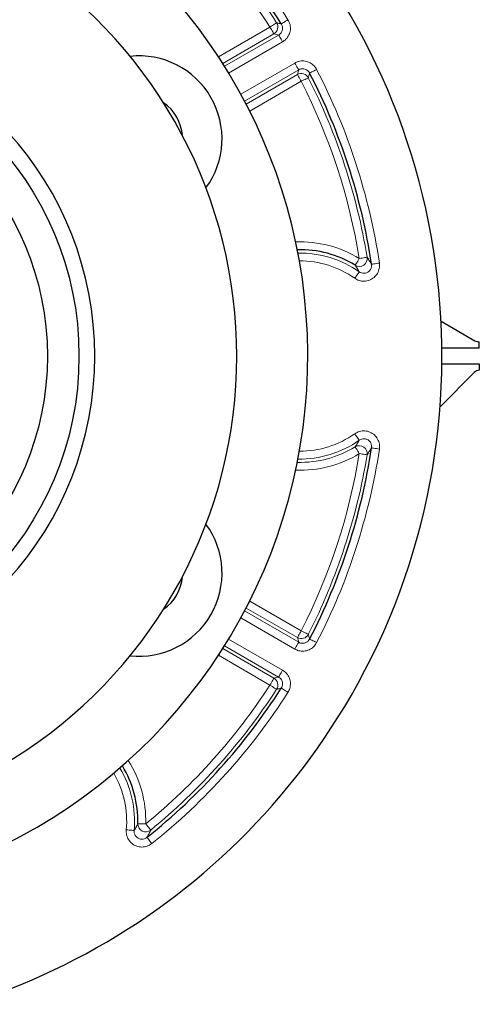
# Model space of a CAD drawing. Header units: millimetres. Extents: x 0 to 4205, y 0 to 2970.
# Tile 13 of 28: x 2362 to 2391, y 335 to 397. Entities that reach past the tile are written whole.
import ezdxf

# ---------------------------------------------------------------- set-up
doc = ezdxf.new("R2010")
doc.units = ezdxf.units.MM
doc.header["$LTSCALE"] = 5

msp = doc.modelspace()

# ---------------------------------------------------------------- linework, layer by layer
at = {"color": 8, "linetype": 'Continuous', "lineweight": 18}
for p, q in [((2374.499077, 394.488343), (2377.755337, 396.368333)), ((2378.005186, 395.935603), (2374.75963, 394.061782)), ((2374.872296, 393.883475), (2378.302226, 395.86375)), ((2378.552074, 395.43099), (2375.134977, 393.458136)), ((2374.489986, 394.478955), (2374.499077, 394.488343)), ((2375.907687, 392.119773), (2379.324785, 394.092627)), ((2379.574632, 393.659868), (2376.144702, 391.679593)), ((2376.242779, 391.492881), (2379.488334, 393.366702)), ((2379.738182, 392.933943), (2376.481921, 391.053953)), ((2376.481921, 391.053953), (2376.469248, 391.050764)), ((2376.469248, 360.035785), (2376.481921, 360.032596)), ((2376.481921, 360.032596), (2379.738182, 358.152606)), ((2376.144702, 359.406956), (2379.574632, 357.426681)), ((2379.488334, 357.719847), (2376.242779, 359.593668)), ((2379.324785, 356.993922), (2375.907687, 358.966776)), ((2378.302226, 355.222799), (2374.872296, 357.203074)), ((2375.134977, 357.628413), (2378.552074, 355.655559)), ((2374.499077, 356.598206), (2374.489986, 356.607594)), ((2377.755337, 354.718216), (2374.499077, 356.598206)), ((2374.75963, 357.024767), (2378.005186, 355.150946))]:
    msp.add_line(p, q, dxfattribs=at)
at = {"color": 7, "linetype": 'Continuous', "lineweight": 25}
for p, q in [((2388.594398, 377.747842), (2390.737973, 376.510271)), ((2391.02095, 376.043268), (2388.648043, 376.043268)), ((2391.02095, 376.043268), (2391.02095, 376.444348)), ((2388.648043, 375.043281), (2391.02095, 375.043281)), ((2391.02095, 375.043281), (2391.02095, 374.642172)), ((2390.700372, 374.496826), (2388.530493, 372.326948))]:
    msp.add_line(p, q, dxfattribs=at)
at = {"color": 8, "linetype": 'Continuous', "lineweight": 18, "flags": 128}
for points in [[(2377.755337, 396.368333), (2377.835378, 396.420248), (2377.912477, 396.470287), (2377.983801, 396.51654), (2378.046731, 396.557369), (2378.098954, 396.591224), (2378.13855, 396.616914), (2378.164064, 396.633484), (2378.17456, 396.640279)], [(2378.473161, 396.566012), (2378.483696, 396.572747), (2378.509305, 396.589168), (2378.549049, 396.614619), (2378.601465, 396.648177), (2378.66463, 396.688648), (2378.73622, 396.734484), (2378.813606, 396.784075), (2378.893945, 396.835514)], [(2378.005186, 395.935603), (2377.99893, 395.946421), (2377.983725, 395.972767), (2377.960125, 396.013626), (2377.929002, 396.067538), (2377.891498, 396.132507), (2377.84899, 396.206119), (2377.803041, 396.285721), (2377.755337, 396.368333)], [(2378.302226, 395.86375), (2378.308481, 395.852902), (2378.323687, 395.826586), (2378.347287, 395.785697), (2378.37841, 395.731785), (2378.415914, 395.666846), (2378.458422, 395.593204), (2378.504371, 395.513632), (2378.552074, 395.43099)], [(2374.499077, 394.488343), (2374.546779, 394.405731), (2374.592729, 394.326129), (2374.617036, 394.284018)], [(2379.324785, 394.092627), (2379.372487, 394.009986), (2379.418436, 393.930413), (2379.460944, 393.856772), (2379.498448, 393.791833), (2379.529573, 393.73792), (2379.553171, 393.697031), (2379.568378, 393.670716), (2379.574632, 393.659868)], [(2379.738182, 392.933943), (2379.69048, 393.016585), (2379.64453, 393.096157), (2379.602023, 393.169799), (2379.564518, 393.234738), (2379.533393, 393.28865), (2379.509796, 393.329539), (2379.494589, 393.355884), (2379.488334, 393.366702)], [(2380.712073, 393.686422), (2380.627342, 393.642583), (2380.545722, 393.600353), (2380.470216, 393.561282), (2380.403597, 393.526801), (2380.348314, 393.49819), (2380.306397, 393.476494), (2380.279386, 393.462517), (2380.268276, 393.456765)], [(2380.183296, 393.161037), (2380.172152, 393.155344), (2380.145062, 393.141546), (2380.10302, 393.120088), (2380.047573, 393.091806), (2379.980756, 393.057712), (2379.905026, 393.019088), (2379.823165, 392.977305), (2379.738182, 392.933943)], [(2376.363962, 391.258278), (2376.38827, 391.216167), (2376.434219, 391.136565), (2376.481921, 391.053953)], [(2383.1564, 381.291934), (2383.162914, 381.302603), (2383.178748, 381.328591), (2383.20332, 381.368884), (2383.235727, 381.422021), (2383.274779, 381.486066), (2383.319041, 381.558665), (2383.366885, 381.637104), (2383.416556, 381.718554)], [(2383.416556, 381.718554), (2383.510709, 381.733962), (2383.601403, 381.748804), (2383.685306, 381.762513), (2383.759333, 381.774612), (2383.820763, 381.784656), (2383.867342, 381.792285), (2383.897355, 381.797173), (2383.9097, 381.799199)], [(2383.122517, 380.46477), (2383.17751, 380.542733), (2383.230481, 380.617835), (2383.279486, 380.687304), (2383.322723, 380.748608), (2383.358603, 380.79948), (2383.385807, 380.838045), (2383.403337, 380.8629), (2383.410549, 380.873122)], [(2384.686794, 381.430485), (2384.592457, 381.416269), (2384.501586, 381.40256), (2384.417521, 381.389864), (2384.34335, 381.378689), (2384.281799, 381.36939), (2384.235131, 381.362357), (2384.205058, 381.357827), (2384.192687, 381.355949)], [(2383.410549, 370.213427), (2383.403337, 370.223649), (2383.385807, 370.248505), (2383.358603, 370.287069), (2383.322723, 370.337941), (2383.279486, 370.399245), (2383.230481, 370.468714), (2383.17751, 370.543816), (2383.122517, 370.621779)], [(2383.416556, 369.367965), (2383.366885, 369.449445), (2383.319041, 369.527884), (2383.274779, 369.600483), (2383.235727, 369.664528), (2383.20332, 369.717666), (2383.178748, 369.757958), (2383.162914, 369.783946), (2383.1564, 369.794615)], [(2384.192687, 369.73057), (2384.205058, 369.728722), (2384.235131, 369.724192), (2384.281799, 369.717159), (2384.34335, 369.707861), (2384.417521, 369.696685), (2384.501586, 369.683989), (2384.592457, 369.67028), (2384.686794, 369.656064)], [(2383.9097, 369.28735), (2383.897355, 369.289347), (2383.867342, 369.294264), (2383.820763, 369.301893), (2383.759333, 369.311937), (2383.685306, 369.324037), (2383.601403, 369.337746), (2383.510709, 369.352587), (2383.416556, 369.367965)], [(2376.481921, 360.032596), (2376.434219, 359.949984), (2376.38827, 359.870382), (2376.363962, 359.828272)], [(2379.488334, 357.719847), (2379.494589, 357.730665), (2379.509796, 357.75701), (2379.533393, 357.797899), (2379.564518, 357.851811), (2379.602023, 357.916751), (2379.64453, 357.990392), (2379.69048, 358.069964), (2379.738182, 358.152606)], [(2379.738182, 358.152606), (2379.823165, 358.109244), (2379.905026, 358.067461), (2379.980756, 358.028837), (2380.047573, 357.994743), (2380.10302, 357.966461), (2380.145062, 357.945003), (2380.172152, 357.931175), (2380.183296, 357.925512)], [(2379.574632, 357.426681), (2379.568378, 357.415833), (2379.553171, 357.389488), (2379.529573, 357.348629), (2379.498448, 357.294717), (2379.460944, 357.229747), (2379.418436, 357.156136), (2379.372487, 357.076534), (2379.324785, 356.993922)], [(2380.268276, 357.629784), (2380.279386, 357.624032), (2380.306397, 357.610055), (2380.348314, 357.588359), (2380.403597, 357.559749), (2380.470216, 357.525267), (2380.545722, 357.486196), (2380.627342, 357.443967), (2380.712073, 357.400127)], [(2374.617036, 356.802531), (2374.592729, 356.76042), (2374.546779, 356.680818), (2374.499077, 356.598206)], [(2378.552074, 355.655559), (2378.504371, 355.572917), (2378.458422, 355.493345), (2378.415914, 355.419703), (2378.37841, 355.354764), (2378.347287, 355.300852), (2378.323687, 355.259963), (2378.308481, 355.233648), (2378.302226, 355.222799)], [(2377.755337, 354.718216), (2377.803041, 354.800828), (2377.84899, 354.880401), (2377.891498, 354.954042), (2377.929002, 355.019011), (2377.960125, 355.072894), (2377.983725, 355.113783), (2377.99893, 355.140128), (2378.005186, 355.150946)], [(2378.17456, 354.44627), (2378.164064, 354.453065), (2378.13855, 354.469635), (2378.098954, 354.495325), (2378.046731, 354.52918), (2377.983801, 354.570009), (2377.912477, 354.616263), (2377.835378, 354.666301), (2377.755337, 354.718216)], [(2378.893945, 354.251035), (2378.813606, 354.302474), (2378.73622, 354.352065), (2378.66463, 354.397901), (2378.601465, 354.438373), (2378.549049, 354.47193), (2378.509305, 354.497381), (2378.483696, 354.513802), (2378.473161, 354.520538)], [(2369.382162, 345.936932), (2369.394669, 345.936634), (2369.425073, 345.935889), (2369.472256, 345.934757), (2369.534485, 345.933267), (2369.609473, 345.931478), (2369.694464, 345.929452), (2369.786337, 345.927247), (2369.881714, 345.924952)], [(2368.648886, 345.552691), (2368.743898, 345.544048), (2368.835419, 345.535733), (2368.920086, 345.528015), (2368.994786, 345.52122), (2369.056777, 345.515587), (2369.10378, 345.511325), (2369.134067, 345.508554), (2369.146526, 345.507421)], [(2369.881714, 345.924952), (2369.942124, 345.851102), (2370.000314, 345.779963), (2370.054146, 345.71419), (2370.101643, 345.656105), (2370.141057, 345.607944), (2370.170943, 345.571407), (2370.1902, 345.547863), (2370.198121, 345.538177)], [(2370.267345, 344.680854), (2370.207855, 344.755419), (2370.15055, 344.827273), (2370.097538, 344.893732), (2370.050765, 344.952383), (2370.01195, 345.00105), (2369.98252, 345.037945), (2369.963557, 345.061727), (2369.955755, 345.071503)]]:
    msp.add_lwpolyline(points, dxfattribs=at)
at = {"color": 7, "linetype": 'Continuous', "lineweight": 25}
for centre, radius in [((2345.650949, 375.543272), 20.000003), ((2345.650954, 375.543283), 18.000002)]:
    msp.add_circle(centre, radius, dxfattribs=at)
for centre, radius, start, end in [((2345.650944, 375.543269), 42.999998, 134.20241857, 330.00002069), ((2345.650983, 375.54328), 42.99997, 329.99998144, 45.79759759), ((2345.651136, 375.543435), 38.977352, 32.63964797, 50.3245903), ((2345.650927, 375.543276), 34.500022, 290.35443394, 54.56982073), ((2345.650952, 375.54327), 29.999996, 294.79386085, 47.35769), ((2345.650954, 375.543275), 20.999996, 275.46501347, 84.53498653), ((2369.466665, 389.293273), 5.249988, 323.72697818, 96.27308844), ((2345.651386, 375.543405), 38.977141, 8.57633837, 27.36041499), ((2369.466629, 389.293272), 2.750019, 4.2121876, 55.78733902), ((2379.650926, 375.54325), 6.73318, 58.62569652, 91.38713303), ((2390.98803, 376.943346), 0.500083, 239.99793118, 273.77442), ((2391.053778, 374.143556), 0.499695, 93.76680782, 135.01104493), ((2345.651232, 375.543208), 38.977307, 332.63960503, 351.4235588), ((2369.466636, 361.793274), 5.250013, 263.72726578, 36.27284525), ((2369.466566, 361.793313), 2.750084, 304.21331613, 355.78715725), ((2345.651302, 375.542987), 38.977145, 308.57631837, 327.36037709), ((2362.650944, 346.098413), 6.733155, 358.6257446, 31.38732731)]:
    msp.add_arc(centre, radius, start, end, dxfattribs=at)
at = {"color": 8, "linetype": 'Continuous', "lineweight": 18}
for centre, radius, start, end in [((2345.651062, 375.543387), 38.266994, 32.97009545, 50.71340806), ((2345.650624, 375.543021), 38.767264, 32.97021133, 50.71326476), ((2345.65104, 375.543369), 39.477161, 32.63964055, 49.45809061), ((2377.754331, 396.368591), 0.500407, 300.08621428, 32.88360112), ((2379.737885, 392.932956), 0.500412, 27.11553686, 119.91347335), ((2345.650818, 375.543223), 39.477427, 8.57650211, 27.36027482), ((2345.651372, 375.543398), 38.266717, 9.28651002, 27.02994764), ((2345.651059, 375.543306), 38.766736, 9.2865821, 27.02986277), ((2379.650923, 375.543204), 7.232906, 58.62580751, 92.1046032), ((2379.651127, 375.543756), 6.521917, 54.80022873, 91.07284882), ((2379.651054, 375.543642), 6.022338, 54.80008403, 90.28402179), ((2383.415266, 381.720479), 0.500662, 238.86561516, 9.04629431), ((2379.650967, 375.543181), 6.022612, 269.71681076, 305.19908343), ((2379.650769, 375.543888), 6.733765, 268.61432898, 301.37284147), ((2379.650929, 375.543437), 6.522556, 268.92899137, 305.19793109), ((2345.650818, 375.543326), 39.477427, 332.63972518, 351.42349789), ((2383.415266, 369.36607), 0.500662, 350.95370569, 121.13438484), ((2379.650958, 375.543386), 7.232949, 267.89513273, 301.37366348), ((2345.651186, 375.543229), 38.266918, 332.9700757, 350.71337646), ((2345.651059, 375.543243), 38.766736, 332.97013723, 350.7134179), ((2379.737885, 358.153593), 0.500412, 240.08652665, 332.88446314), ((2345.651062, 375.543162), 38.266994, 309.28659194, 327.02990455), ((2377.754331, 354.717958), 0.500407, 327.11639888, 59.91378572), ((2345.650624, 375.543529), 38.767264, 309.28673524, 327.02978867), ((2345.651247, 375.543023), 39.476902, 308.57635279, 327.36039031), ((2362.650975, 346.098421), 7.232819, 358.62570569, 32.10488985), ((2362.650974, 346.098416), 6.022688, 354.80120575, 30.28311425), ((2362.651184, 346.098455), 6.522176, 354.8007763, 31.07186175), ((2369.882727, 345.927009), 0.500663, 178.86434841, 309.04660558)]:
    msp.add_arc(centre, radius, start, end, dxfattribs=at)
for points, knots in [([(2378.17456, 396.640279), (2378.191058, 396.636198), (2378.273465, 396.615812), (2378.372992, 396.591027), (2378.456013, 396.570294), (2378.473161, 396.566012)], [0, 0, 0, 0, 0.165699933, 0.827676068, 1, 1, 1, 1]), ([(2378.473161, 396.566012), (2378.498915, 396.515699), (2378.550408, 396.415105), (2378.558787, 396.242406), (2378.512886, 396.078907), (2378.422371, 395.946065), (2378.33911, 395.88902), (2378.302226, 395.86375)], [0, 0, 0, 0, 0.208748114, 0.417369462, 0.625818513, 0.834237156, 1, 1, 1, 1]), ([(2378.552074, 395.43099), (2378.625703, 395.481584), (2378.791968, 395.595833), (2378.972634, 395.86157), (2379.064396, 396.188466), (2379.047925, 396.533707), (2378.945271, 396.734914), (2378.893945, 396.835514)], [0, 0, 0, 0, 0.165684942, 0.374140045, 0.582666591, 0.791341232, 1, 1, 1, 1]), ([(2378.302226, 395.86375), (2378.257036, 395.874731), (2378.158048, 395.898785), (2378.059011, 395.922639), (2378.005186, 395.935603)], [0, 0, 0, 0, 0.456518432, 1, 1, 1, 1]), ([(2380.712073, 393.686422), (2380.664921, 393.762301), (2380.558446, 393.933644), (2380.301322, 394.126353), (2379.979011, 394.233113), (2379.633375, 394.232522), (2379.427646, 394.139258), (2379.324785, 394.092627)], [0, 0, 0, 0, 0.165684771, 0.3741339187, 0.5826595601, 0.7913350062, 1, 1, 1, 1]), ([(2379.488334, 393.366702), (2379.504024, 393.419794), (2379.532893, 393.517485), (2379.56155, 393.61524), (2379.574632, 393.659868)], [0, 0, 0, 0, 0.543462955, 1, 1, 1, 1]), ([(2379.574632, 393.659868), (2379.62608, 393.683278), (2379.728942, 393.730081), (2379.901839, 393.730508), (2380.063041, 393.677121), (2380.191575, 393.580587), (2380.244727, 393.494781), (2380.268276, 393.456765)], [0, 0, 0, 0, 0.208756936, 0.417375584, 0.62579574, 0.834211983, 1, 1, 1, 1]), ([(2380.268276, 393.456765), (2380.263615, 393.440473), (2380.240278, 393.358902), (2380.211962, 393.260323), (2380.188212, 393.178063), (2380.183296, 393.161037)], [0, 0, 0, 0, 0.165220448, 0.827212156, 1, 1, 1, 1]), ([(2383.9097, 381.799199), (2383.962872, 381.718479), (2384.059312, 381.572073), (2384.15138, 381.422883), (2384.192687, 381.355949)], [0, 0, 0, 0, 0.551349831, 1, 1, 1, 1]), ([(2384.686794, 381.430485), (2384.692682, 381.317277), (2384.704458, 381.090837), (2384.578394, 380.768268), (2384.360937, 380.505594), (2384.066882, 380.330205), (2383.733619, 380.26374), (2383.400402, 380.304153), (2383.212749, 380.412616), (2383.122517, 380.46477)], [0, 0, 0, 0, 0.144939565, 0.289910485, 0.434455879, 0.57854255, 0.722446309, 0.866539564, 1, 1, 1, 1]), ([(2383.410549, 380.873122), (2383.373531, 380.936271), (2383.29094, 381.077162), (2383.20424, 381.215565), (2383.1564, 381.291934)], [0, 0, 0, 0, 0.448211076, 1, 1, 1, 1]), ([(2384.192687, 381.355949), (2384.195846, 381.299051), (2384.202158, 381.185384), (2384.139632, 381.023337), (2384.031098, 380.891491), (2383.883912, 380.803766), (2383.716918, 380.770914), (2383.549873, 380.791959), (2383.455828, 380.846745), (2383.410549, 380.873122)], [0, 0, 0, 0, 0.145335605, 0.290342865, 0.43462583, 0.578321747, 0.721976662, 0.86614401, 1, 1, 1, 1]), ([(2383.122517, 370.621779), (2383.221088, 370.677771), (2383.418243, 370.789763), (2383.763096, 370.82156), (2384.095386, 370.744949), (2384.383911, 370.560584), (2384.592674, 370.292463), (2384.705878, 369.976465), (2384.692991, 369.760105), (2384.686794, 369.656064)], [0, 0, 0, 0, 0.144942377, 0.28990361, 0.434454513, 0.578542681, 0.722446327, 0.866533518, 1, 1, 1, 1]), ([(2383.410549, 370.213427), (2383.460006, 370.241759), (2383.558797, 370.298351), (2383.731696, 370.31508), (2383.898185, 370.277095), (2384.042578, 370.184847), (2384.14675, 370.050257), (2384.202825, 369.891501), (2384.195981, 369.782871), (2384.192687, 369.73057)], [0, 0, 0, 0, 0.145360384, 0.2903595, 0.434636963, 0.578326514, 0.721974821, 0.866143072, 1, 1, 1, 1]), ([(2383.1564, 369.794615), (2383.20424, 369.870984), (2383.29094, 370.009388), (2383.373531, 370.150278), (2383.410549, 370.213427)], [0, 0, 0, 0, 0.5517889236, 1, 1, 1, 1]), ([(2384.192687, 369.73057), (2384.151379, 369.663646), (2384.059303, 369.514471), (2383.962871, 369.368071), (2383.9097, 369.28735)], [0, 0, 0, 0, 0.448623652, 1, 1, 1, 1]), ([(2380.183296, 357.925512), (2380.188011, 357.909181), (2380.211557, 357.827616), (2380.239879, 357.729038), (2380.263416, 357.646772), (2380.268276, 357.629784)], [0, 0, 0, 0, 0.165729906, 0.827726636, 1, 1, 1, 1]), ([(2379.324785, 356.993922), (2379.405417, 356.955459), (2379.587493, 356.868607), (2379.907952, 356.844994), (2380.236928, 356.928979), (2380.527683, 357.115862), (2380.65061, 357.305372), (2380.712073, 357.400127)], [0, 0, 0, 0, 0.165685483, 0.374133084, 0.58265538, 0.791328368, 1, 1, 1, 1]), ([(2379.574632, 357.426681), (2379.56155, 357.47131), (2379.532893, 357.569064), (2379.504024, 357.666755), (2379.488334, 357.719847)], [0, 0, 0, 0, 0.456537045, 1, 1, 1, 1]), ([(2380.268276, 357.629784), (2380.237582, 357.582311), (2380.176219, 357.487405), (2380.030831, 357.393822), (2379.866298, 357.35183), (2379.706001, 357.363798), (2379.614963, 357.407376), (2379.574632, 357.426681)], [0, 0, 0, 0, 0.208781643, 0.417389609, 0.625810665, 0.834228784, 1, 1, 1, 1]), ([(2378.893945, 354.251035), (2378.936084, 354.329807), (2379.031238, 354.507685), (2379.069574, 354.826715), (2379.000839, 355.159209), (2378.82753, 355.458251), (2378.643894, 355.589789), (2378.552074, 355.655559)], [0, 0, 0, 0, 0.165682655, 0.374132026, 0.582652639, 0.791322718, 1, 1, 1, 1]), ([(2378.005186, 355.150946), (2378.059011, 355.16391), (2378.158048, 355.187764), (2378.257036, 355.211818), (2378.302226, 355.222799)], [0, 0, 0, 0, 0.543481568, 1, 1, 1, 1]), ([(2378.302226, 355.222799), (2378.348223, 355.189956), (2378.440194, 355.124286), (2378.526998, 354.974757), (2378.561364, 354.808451), (2378.542032, 354.648871), (2378.494303, 354.559934), (2378.473161, 354.520538)], [0, 0, 0, 0, 0.208742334, 0.417375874, 0.625791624, 0.834238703, 1, 1, 1, 1]), ([(2378.473161, 354.520538), (2378.456716, 354.516423), (2378.37441, 354.495829), (2378.274866, 354.471116), (2378.191763, 354.450531), (2378.17456, 354.44627)], [0, 0, 0, 0, 0.1652766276, 0.8272058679, 1, 1, 1, 1]), ([(2369.146526, 345.507421), (2369.182704, 345.571053), (2369.263424, 345.713028), (2369.33994, 345.857314), (2369.382162, 345.936932)], [0, 0, 0, 0, 0.4481935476, 1, 1, 1, 1]), ([(2370.267345, 344.680854), (2370.172245, 344.619148), (2369.982034, 344.49573), (2369.639649, 344.443611), (2369.303431, 344.500585), (2369.00454, 344.667592), (2368.780325, 344.922943), (2368.648722, 345.231729), (2368.648833, 345.448474), (2368.648886, 345.552691)], [0, 0, 0, 0, 0.144945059, 0.289907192, 0.434461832, 0.578546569, 0.722443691, 0.866542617, 1, 1, 1, 1]), ([(2369.955755, 345.071503), (2369.908052, 345.040311), (2369.812765, 344.978004), (2369.641155, 344.951109), (2369.472713, 344.979218), (2369.323149, 345.062807), (2369.211208, 345.191004), (2369.14589, 345.346179), (2369.146319, 345.455021), (2369.146526, 345.507421)], [0, 0, 0, 0, 0.1453599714, 0.2903614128, 0.4346429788, 0.5783386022, 0.7219748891, 0.8661499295, 1, 1, 1, 1]), ([(2370.198121, 345.538177), (2370.154798, 345.451777), (2370.076219, 345.295068), (2369.993063, 345.140742), (2369.955755, 345.071503)], [0, 0, 0, 0, 0.551340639, 1, 1, 1, 1])]:
    msp.add_open_spline(points, degree=3, knots=knots, dxfattribs=at)

doc.saveas('drawing.dxf')
